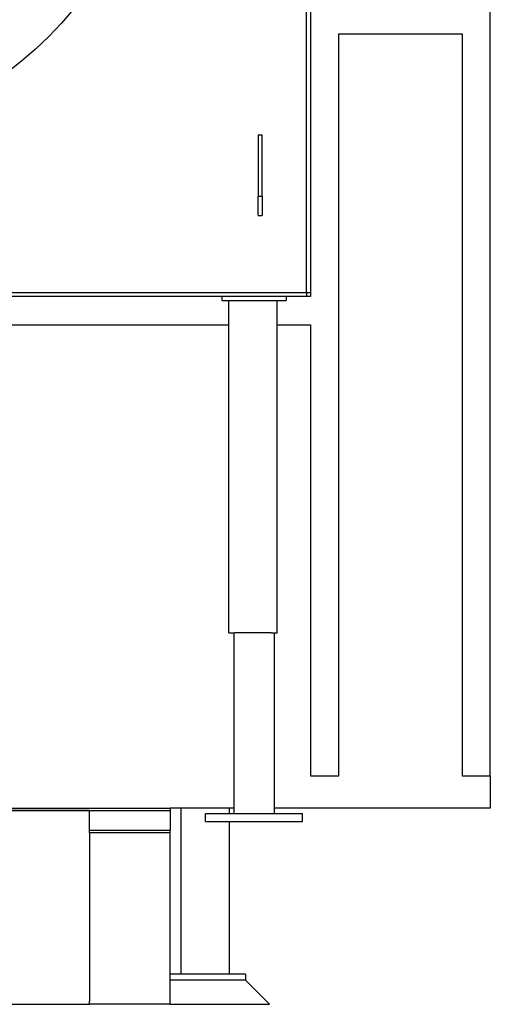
# Model space of a CAD drawing. Header units: inches. Extents: x 24 to 1128, y -74 to 748.
# Tile 69 of 256: x 324 to 353, y 141 to 202. Entities that reach past the tile are written whole.
import ezdxf

# ---------------------------------------------------------------- set-up
doc = ezdxf.new("R2010")
doc.units = ezdxf.units.IN
doc.header["$LTSCALE"] = 32
doc.header["$MEASUREMENT"] = 0
doc.layers.add('Visible (ANSI)', color=7, linetype='Continuous', lineweight=30)

msp = doc.modelspace()

# ---------------------------------------------------------------- linework, layer by layer
at = {"layer": 'Visible (ANSI)'}
for p, q in [((352.96614, 154.93966), (352.96614, 308.80516)), ((341.59114, 184.86766), (341.59114, 250.36766)), ((341.84114, 250.36766), (341.84114, 184.86766)), ((343.59114, 200.86766), (351.21614, 200.86766)), ((343.59114, 154.93966), (343.59114, 200.86766)), ((351.21614, 200.86766), (351.21614, 154.93966)), ((338.59114, 194.61766), (338.84114, 194.61766)), ((338.59114, 194.61766), (338.59114, 190.82453)), ((338.84114, 190.82453), (338.84114, 194.61766)), ((338.59114, 190.82453), (338.84114, 190.82453)), ((338.59114, 189.61766), (338.59114, 190.82453)), ((338.84114, 190.82453), (338.84114, 189.61766)), ((338.59114, 189.61766), (338.84114, 189.61766)), ((276.09114, 184.86766), (341.59114, 184.86766)), ((341.59114, 184.86766), (341.59114, 184.61766)), ((341.59114, 184.86766), (341.84114, 184.86766)), ((341.84114, 184.86766), (341.84114, 184.61766)), ((341.59114, 184.61766), (276.09114, 184.61766)), ((336.34114, 184.61766), (336.34114, 184.36766)), ((336.34114, 184.36766), (340.34114, 184.36766)), ((336.77864, 163.80516), (336.77864, 184.36766)), ((339.77864, 163.80516), (339.77864, 184.36766)), ((340.34114, 184.61766), (340.34114, 184.36766)), ((341.84114, 184.61766), (341.59114, 184.61766)), ((310.03575, 182.86766), (336.77864, 182.86766)), ((339.77864, 182.86766), (341.84114, 182.86766)), ((341.84114, 182.86766), (341.84114, 154.93966)), ((336.77864, 163.80516), (337.15364, 163.80516)), ((337.09114, 163.80516), (337.09114, 152.62016)), ((339.40364, 163.80516), (337.15364, 163.80516)), ((339.40364, 163.80516), (339.77864, 163.80516)), ((339.59114, 163.80516), (339.59114, 152.62016)), ((341.84114, 154.93966), (343.59114, 154.93966)), ((351.21614, 154.93966), (352.96614, 154.93966)), ((352.96614, 154.93966), (352.96614, 152.93966)), ((280.59114, 152.93966), (333.15364, 152.93966)), ((280.59114, 152.80516), (328.15364, 152.80516)), ((328.15364, 152.80516), (280.59114, 152.80516)), ((328.15364, 152.80516), (333.15364, 152.80516)), ((328.15364, 151.55516), (328.15364, 152.80516)), ((333.15364, 152.93966), (333.15364, 152.80516)), ((337.09114, 152.93966), (333.15364, 152.93966)), ((333.15364, 152.80516), (333.15364, 151.55516)), ((333.80614, 152.93966), (333.80614, 142.68016)), ((335.34114, 152.12016), (335.34114, 152.62016)), ((335.34114, 152.62016), (341.34114, 152.62016)), ((336.80614, 152.93966), (336.80614, 152.62016)), ((352.96614, 152.93966), (339.59114, 152.93966)), ((341.34114, 152.12016), (341.34114, 152.62016)), ((335.34114, 152.12016), (341.34114, 152.12016)), ((336.80614, 152.12016), (336.80614, 142.68016)), ((328.15364, 151.41735), (328.15364, 151.55516)), ((333.15364, 151.55516), (328.15364, 151.55516)), ((328.15364, 151.41735), (328.15364, 141.01676)), ((333.15364, 151.41735), (328.15364, 151.41735)), ((333.15364, 151.41735), (333.15364, 151.55516)), ((333.15364, 140.84346), (333.15364, 151.41735)), ((337.80614, 142.68016), (333.15364, 142.68016)), ((337.80614, 142.68016), (337.80614, 142.30516)), ((337.80614, 142.30516), (333.15364, 142.30516)), ((337.80614, 142.30516), (333.15364, 142.30516)), ((337.80614, 142.30516), (339.30614, 140.80516)), ((237.15364, 140.80516), (328.15364, 140.80516)), ((328.15364, 140.80516), (328.15364, 140.99258)), ((328.15364, 140.84346), (333.15364, 140.84346)), ((333.15364, 140.80516), (328.15364, 140.80516)), ((333.15364, 140.84346), (333.15364, 140.80516)), ((333.15364, 140.80516), (339.30614, 140.80516))]:
    msp.add_line(p, q, dxfattribs=at)
msp.add_circle((308.84114, 217.49266), 23.75, dxfattribs=at)
msp.add_arc((328.32864, 140.99258), 0.175, 172.0602785, 180, dxfattribs=at)

doc.saveas('drawing.dxf')
